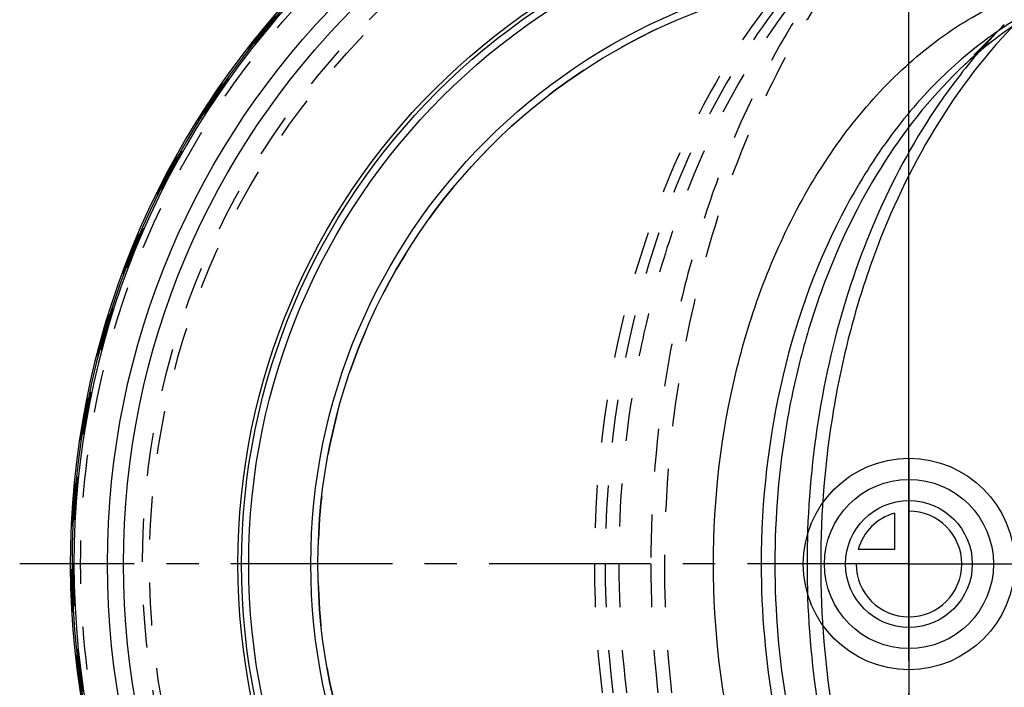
# Model space of a CAD drawing. Header units: millimetres. Extents: x 317 to 682, y 367 to 633.
# Tile 2 of 45: x 317 to 467, y 480 to 581. Entities that reach past the tile are written whole.
import ezdxf

# ---------------------------------------------------------------- set-up
doc = ezdxf.new("R2010")
doc.units = ezdxf.units.MM
doc.header["$LTSCALE"] = 65.185185
doc.linetypes.add('CENTER', pattern=[0.6, 0.375, -0.075, 0.075, -0.075])
doc.linetypes.add('HIDDEN', pattern=[0.2, 0.1, -0.1])
for name, color, linetype in [('KOERPER', 7, 'CONTINUOUS'), ('KONST.EL_MIT_GEO', 7, 'CONTINUOUS'), ('KURVEN', 7, 'CONTINUOUS'), ('L1', 7, 'CONTINUOUS')]:
    doc.layers.add(name, color=color, linetype=linetype)

msp = doc.modelspace()

# ---------------------------------------------------------------- linework, layer by layer
at = {"layer": 'KOERPER', "color": 2, "linetype": 'CENTER'}
for q in [(452.14, 625.63), (317.48, 498.98), (452.14, 372.32), (681.92, 498.98)]:
    msp.add_line((452.14, 498.98), q, dxfattribs=at)
at = {"layer": 'KOERPER', "color": 8, "linetype": 'HIDDEN'}
msp.add_circle((452.14, 498.98), 115, dxfattribs=at)
at = {"layer": 'KOERPER', "color": 7, "linetype": 'Continuous'}
for radius, start, end in [(127, 93.2129, 86.7871), (126.73, 93.2262, 86.7738), (126.44, 93.2389, 180), (126.44, 0, 86.7611)]:
    msp.add_arc((452.14, 498.98), radius, start, end, dxfattribs=at)
at = {"layer": 'KOERPER', "color": 8, "linetype": 'HIDDEN'}
msp.add_arc((452.14, 498.98), 89.5, 90, 270, dxfattribs=at)
for points, knots in [([(485.83, 613.97), (480.49, 613.97), (469.56, 612.43), (454.05, 605.65), (439.89, 594.77), (427.59, 580.29), (417.54, 562.76), (407.49, 535.88), (404.51, 513.79), (404.51, 498.98)], [0, 0, 0, 0, 0.103363, 0.210479, 0.324205, 0.446029, 0.57605, 0.71321, 1, 1, 1, 1]), ([(404.51, 498.98), (404.51, 484.16), (407.49, 462.07), (417.54, 435.19), (427.59, 417.66), (439.89, 403.18), (454.05, 392.3), (469.56, 385.52), (480.49, 383.98), (485.83, 383.98)], [0, 0, 0, 0, 0.28679, 0.42395, 0.553971, 0.675795, 0.789521, 0.896637, 1, 1, 1, 1])]:
    msp.add_open_spline(points, degree=3, knots=knots, dxfattribs=at)
at = {"layer": 'KOERPER', "color": 7, "linetype": 'Continuous'}
for points, knots in [([(422.54, 498.98), (422.54, 508.91), (424.8, 528.32), (433.33, 550.8), (443.28, 565.79), (451.8, 574.94), (461.32, 581.96), (468.32, 585.13), (471.85, 586.26)], [0, 0, 0, 0, 0.280043, 0.545027, 0.668688, 0.785408, 0.895463, 1, 1, 1, 1]), ([(471.85, 411.69), (468.32, 412.82), (461.32, 415.99), (451.8, 423.01), (443.28, 432.16), (433.33, 447.15), (424.8, 469.63), (422.54, 489.04), (422.54, 498.98)], [0, 0, 0, 0, 0.104537, 0.214592, 0.331312, 0.454973, 0.719957, 1, 1, 1, 1])]:
    msp.add_open_spline(points, degree=3, knots=knots, dxfattribs=at)
at = {"layer": 'KONST.EL_MIT_GEO', "color": 8, "linetype": 'HIDDEN'}
msp.add_line((466.58, 580.61), (458.9, 572.93), dxfattribs=at)
for radius in [126.8, 126.5, 125.43, 116.07, 115]:
    msp.add_circle((452.14, 498.98), radius, dxfattribs=at)
at = {"layer": 'KONST.EL_MIT_GEO', "color": 7, "linetype": 'Continuous'}
for radius in [121.37, 118.95, 101.6, 101.05, 99.98, 90.57, 89.5]:
    msp.add_circle((452.14, 498.98), radius, dxfattribs=at)
at = {"layer": 'KONST.EL_MIT_GEO', "color": 8, "linetype": 'HIDDEN'}
msp.add_arc((522.65, 524.56), 79.28, 135.0113, 139.053, dxfattribs=at)
at = {"layer": 'KONST.EL_MIT_GEO', "color": 7, "linetype": 'Continuous'}
for centre, radius, start, end in [((526.91, 520.81), 84.95, 139.0278, 142.5402), ((452.14, 498.98), 126.44, 180, 360)]:
    msp.add_arc(centre, radius, start, end, dxfattribs=at)
at = {"layer": 'KONST.EL_MIT_GEO', "color": 8, "linetype": 'HIDDEN'}
for points, knots in [([(504.57, 625.47), (498.7, 625.47), (486.68, 623.77), (469.62, 616.31), (454.04, 604.35), (440.51, 588.41), (429.46, 569.14), (418.4, 539.57), (415.12, 515.27), (415.12, 498.98)], [0, 0, 0, 0, 0.103369, 0.210492, 0.324226, 0.446059, 0.57609, 0.713256, 1, 1, 1, 1]), ([(487.46, 613.97), (482.12, 613.97), (471.19, 612.43), (455.68, 605.64), (441.52, 594.77), (429.22, 580.28), (419.17, 562.76), (409.12, 535.88), (406.14, 513.79), (406.14, 498.98)], [0, 0, 0, 0, 0.10337, 0.210494, 0.324229, 0.446063, 0.576096, 0.713263, 1, 1, 1, 1]), ([(450.54, 601.39), (438.15, 589), (426.54, 568.83), (418.45, 542.91), (414.29, 523.74), (413.05, 508.9), (413.05, 498.98)], [0, 0, 0, 0, 0.472188, 0.601009, 0.732538, 1, 1, 1, 1]), ([(442.9, 593.75), (431.43, 582.28), (420.69, 563.61), (413.2, 539.63), (409.36, 521.89), (408.21, 508.16), (408.21, 498.98)], [0, 0, 0, 0, 0.472196, 0.601017, 0.732544, 1, 1, 1, 1]), ([(559.92, 498.98), (559.92, 507.16), (558.39, 523.29), (551.58, 545.88), (540.73, 565.21), (528.52, 577.72), (517.53, 584.52), (509.03, 587.91), (500.27, 589.62), (491.42, 589.61), (482.65, 587.88), (471.12, 583.27), (463.43, 577.45), (458.9, 572.93)], [0, 0, 0, 0, 0.150137, 0.294862, 0.429839, 0.552947, 0.61048, 0.665839, 0.719783, 0.773237, 0.827189, 0.882564, 1, 1, 1, 1]), ([(406.14, 498.98), (406.14, 484.16), (409.12, 462.07), (419.17, 435.19), (429.22, 417.66), (441.52, 403.18), (455.68, 392.31), (471.19, 385.52), (482.12, 383.98), (487.46, 383.98)], [0, 0, 0, 0, 0.286762, 0.423928, 0.553954, 0.675783, 0.789514, 0.896634, 1, 1, 1, 1]), ([(408.21, 498.98), (408.21, 489.79), (409.36, 476.05), (413.2, 458.31), (420.69, 434.33), (431.43, 415.67), (442.9, 404.2)], [0, 0, 0, 0, 0.267474, 0.39901, 0.527833, 1, 1, 1, 1]), ([(413.05, 498.98), (413.05, 489.05), (414.29, 474.21), (418.45, 455.04), (426.54, 429.12), (438.15, 408.95), (450.54, 396.56)], [0, 0, 0, 0, 0.267465, 0.398995, 0.527817, 1, 1, 1, 1]), ([(415.12, 498.98), (415.12, 482.68), (418.4, 458.38), (429.46, 428.81), (440.51, 409.53), (454.04, 393.6), (469.62, 381.64), (486.68, 374.18), (498.7, 372.48), (504.57, 372.48)], [0, 0, 0, 0, 0.286748, 0.423914, 0.553944, 0.675776, 0.789509, 0.896632, 1, 1, 1, 1]), ([(458.9, 425.02), (463.43, 420.5), (471.12, 414.68), (482.65, 410.07), (491.42, 408.34), (500.27, 408.33), (509.03, 410.04), (517.53, 413.43), (528.52, 420.23), (540.73, 432.74), (551.58, 452.07), (558.39, 474.66), (559.92, 490.79), (559.92, 498.98)], [0, 0, 0, 0, 0.117436, 0.172811, 0.226763, 0.280217, 0.334161, 0.38952, 0.447052, 0.570161, 0.705138, 0.849863, 1, 1, 1, 1])]:
    msp.add_open_spline(points, degree=3, knots=knots, dxfattribs=at)
at = {"layer": 'KONST.EL_MIT_GEO', "color": 7, "linetype": 'Continuous'}
for points, knots in [([(476.1, 585.21), (472.73, 583.88), (466.1, 580.39), (457.12, 573.13), (449.12, 563.95), (439.83, 549.16), (431.88, 527.32), (429.77, 508.56), (429.77, 498.98)], [0, 0, 0, 0, 0.105157, 0.215956, 0.333266, 0.457191, 0.721612, 1, 1, 1, 1]), ([(476.54, 585.07), (473.35, 583.74), (467.04, 580.22), (461.53, 575.55), (458.9, 572.93)], [0, 0, 0, 0, 0.481722, 1, 1, 1, 1]), ([(467.9, 580.39), (458.26, 570.37), (449.25, 554.3), (442.96, 533.72), (439.74, 518.55), (438.78, 506.82), (438.78, 498.98)], [0, 0, 0, 0, 0.473153, 0.60185, 0.733158, 1, 1, 1, 1]), ([(458.9, 572.93), (449.96, 563.98), (441.58, 549.42), (435.73, 530.71), (432.73, 516.86), (431.84, 506.14), (431.84, 498.98)], [0, 0, 0, 0, 0.47214, 0.600957, 0.732487, 1, 1, 1, 1]), ([(459.48, 572.48), (451.9, 562.59), (443.37, 544.84), (437.69, 519.42), (436.71, 505.83), (436.71, 498.98)], [0, 0, 0, 0, 0.478918, 0.73673, 1, 1, 1, 1]), ([(429.77, 498.98), (429.77, 491.66), (430.71, 480.71), (433.88, 466.61), (440.01, 447.68), (448.83, 433.01), (458.2, 424.27)], [0, 0, 0, 0, 0.268646, 0.400583, 0.529619, 1, 1, 1, 1]), ([(431.84, 498.98), (431.84, 491.81), (432.73, 481.09), (435.73, 467.24), (441.58, 448.53), (449.96, 433.97), (458.9, 425.02)], [0, 0, 0, 0, 0.267514, 0.399043, 0.52786, 1, 1, 1, 1]), ([(436.71, 498.98), (436.71, 492.12), (437.69, 478.53), (443.37, 453.11), (451.9, 435.35), (459.48, 425.46)], [0, 0, 0, 0, 0.263268, 0.521083, 1, 1, 1, 1]), ([(438.78, 498.98), (438.78, 491.13), (439.74, 479.41), (442.96, 464.24), (449.24, 443.66), (458.25, 427.61), (467.88, 417.58)], [0, 0, 0, 0, 0.266827, 0.398132, 0.526827, 1, 1, 1, 1])]:
    msp.add_open_spline(points, degree=3, knots=knots, dxfattribs=at)
at = {"layer": 'KURVEN', "color": 40, "linetype": 'Continuous'}
for p, q in [((452.14, 514.98), (452.14, 482.98)), ((449.94, 506.67), (449.94, 501.18)), ((449.94, 501.18), (444.45, 501.18)), ((452.14, 498.98), (442.54, 498.98))]:
    msp.add_line(p, q, dxfattribs=at)
for radius in [16, 12.8, 9.6]:
    msp.add_circle((452.14, 498.98), radius, dxfattribs=at)
for start, end in [(180, 90), (105.962, 164.038)]:
    msp.add_arc((452.14, 498.98), 8, start, end, dxfattribs=at)
at = {"layer": 'L1', "color": 2, "linetype": 'CENTER'}
msp.add_line((452.14, 366.98), (452.14, 633.02), dxfattribs=at)

doc.saveas('drawing.dxf')
